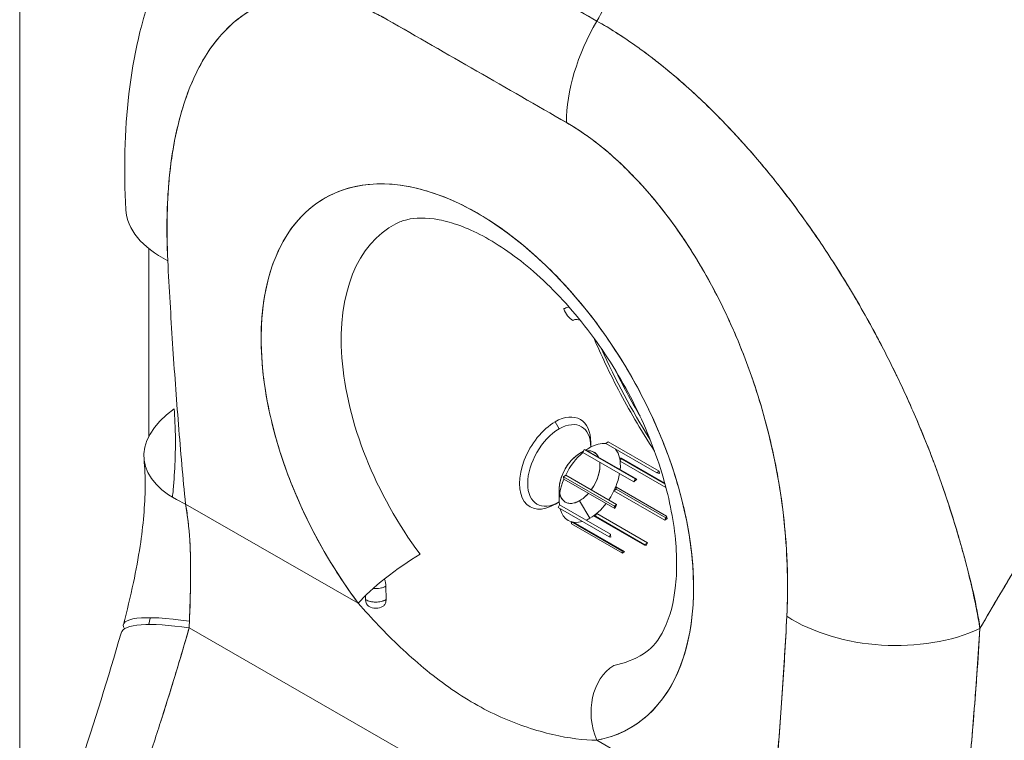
# Model space of a CAD drawing. Header units: inches. Extents: x 14 to 423, y 12 to 263.
# Tile 105 of 124: x 401.536 to 402.535, y 126.907 to 127.638. Entities that reach past the tile are written whole.
import ezdxf

# ---------------------------------------------------------------- set-up
doc = ezdxf.new("R2010")
doc.units = ezdxf.units.IN
doc.header["$LTSCALE"] = 26
doc.header["$MEASUREMENT"] = 0
doc.layers.add('Visible (ANSI)', color=7, linetype='Continuous', lineweight=5)
doc.layers.add('Visible Narrow (ANSI)', color=7, linetype='Continuous', lineweight=5)

msp = doc.modelspace()

# ---------------------------------------------------------------- linework, layer by layer
at = {"layer": 'Visible (ANSI)'}
for p, q in [((401.93982, 127.74128), (402.12168, 127.63682)), ((402.0909, 127.53375), (401.90904, 127.63821)), ((402.1422, 127.62456), (402.1422, 127.62448)), ((402.08353, 127.22278), (402.07939, 127.22994)), ((402.07939, 127.22994), (402.08353, 127.22278)), ((401.79493, 127.21698), (401.79492, 127.21698)), ((402.11562, 127.20436), (402.11562, 127.20886)), ((402.13324, 127.2095), (402.13102, 127.20777)), ((402.13102, 127.20777), (402.13324, 127.2095)), ((402.18272, 127.17808), (402.13102, 127.20777)), ((402.18494, 127.1798), (402.13324, 127.2095)), ((402.13324, 127.2095), (402.18494, 127.1798)), ((402.10409, 127.19766), (402.10812, 127.20002)), ((402.10889, 127.20173), (402.1076, 127.19885)), ((402.1076, 127.19885), (402.10889, 127.20173)), ((402.1593, 127.16915), (402.1076, 127.19885)), ((402.11074, 127.2013), (402.10889, 127.20173)), ((402.16059, 127.17203), (402.10889, 127.20173)), ((402.10889, 127.20173), (402.11074, 127.2013)), ((402.10889, 127.20173), (402.16059, 127.17203)), ((402.11044, 127.20137), (402.11435, 127.20365)), ((402.11074, 127.2013), (402.16244, 127.1716)), ((402.11455, 127.20376), (402.11415, 127.20353)), ((402.11415, 127.20353), (402.11455, 127.20376)), ((401.8039, 127.18797), (401.80391, 127.18797)), ((402.19096, 127.16681), (402.14481, 127.19332)), ((402.14481, 127.19332), (402.14666, 127.19289)), ((402.14666, 127.19289), (402.14481, 127.19332)), ((402.14537, 127.19001), (402.14643, 127.19239)), ((402.14643, 127.19239), (402.14537, 127.19001)), ((402.14537, 127.19001), (402.19191, 127.16328)), ((402.14666, 127.19289), (402.19076, 127.16756)), ((402.19076, 127.16756), (402.14666, 127.19289)), ((402.18272, 127.17808), (402.18494, 127.1798)), ((402.18494, 127.1798), (402.18272, 127.17808)), ((402.18533, 127.17747), (402.18494, 127.1798)), ((402.18494, 127.1798), (402.18533, 127.17747)), ((402.0901, 127.17585), (402.08788, 127.17412)), ((402.08788, 127.17412), (402.0901, 127.17585)), ((402.08828, 127.17178), (402.08788, 127.17412)), ((402.08788, 127.17412), (402.13958, 127.14443)), ((402.08788, 127.17412), (402.08828, 127.17178)), ((402.13958, 127.14443), (402.08788, 127.17412)), ((402.13998, 127.14209), (402.08828, 127.17178)), ((402.0901, 127.17585), (402.1418, 127.14616)), ((402.1593, 127.16915), (402.16059, 127.17203)), ((402.16059, 127.17203), (402.1593, 127.16915)), ((402.16244, 127.1716), (402.16059, 127.17203)), ((402.16059, 127.17203), (402.16244, 127.1716)), ((402.08357, 127.16194), (402.08357, 127.15006)), ((402.13908, 127.1599), (402.14129, 127.16163)), ((402.14129, 127.16163), (402.13908, 127.1599)), ((402.13908, 127.1599), (402.19078, 127.1302)), ((402.1926, 127.13427), (402.1409, 127.16397)), ((402.1409, 127.16397), (402.14129, 127.16163)), ((402.14129, 127.16163), (402.1409, 127.16397)), ((402.14129, 127.16163), (402.19188, 127.13257)), ((402.19188, 127.13257), (402.14129, 127.16163)), ((402.07948, 127.1462), (402.08359, 127.1486)), ((402.08359, 127.1486), (402.07948, 127.1462)), ((402.08359, 127.1486), (402.07971, 127.14633)), ((402.10427, 127.14989), (402.11463, 127.13199)), ((402.11463, 127.13199), (402.10427, 127.14989)), ((401.70411, 127.14647), (401.87953, 127.04571)), ((401.87953, 127.04571), (401.70411, 127.14647)), ((402.08381, 127.14574), (402.08252, 127.14286)), ((402.08252, 127.14286), (402.08381, 127.14574)), ((402.13422, 127.11316), (402.08252, 127.14286)), ((402.08252, 127.14286), (402.13422, 127.11316)), ((402.08381, 127.14574), (402.13551, 127.11604)), ((402.12157, 127.1369), (402.12029, 127.13402)), ((402.12029, 127.13402), (402.12157, 127.1369)), ((402.17327, 127.1072), (402.12157, 127.1369)), ((402.13958, 127.14443), (402.1418, 127.14616)), ((402.1418, 127.14616), (402.13958, 127.14443)), ((402.13998, 127.14209), (402.13958, 127.14443)), ((402.13958, 127.14443), (402.13998, 127.14209)), ((402.09555, 127.12859), (402.09594, 127.12625)), ((402.09555, 127.12859), (402.14725, 127.09889)), ((402.09594, 127.12625), (402.09555, 127.12859)), ((402.0975, 127.12747), (402.09816, 127.12798)), ((402.09816, 127.12798), (402.0975, 127.12747)), ((402.14986, 127.09828), (402.09816, 127.12798)), ((402.11844, 127.13445), (402.12029, 127.13402)), ((402.11844, 127.13445), (402.17014, 127.10476)), ((402.12029, 127.13402), (402.11844, 127.13445)), ((402.12029, 127.13402), (402.17062, 127.10511)), ((402.17062, 127.10511), (402.12029, 127.13402)), ((402.19078, 127.1302), (402.19299, 127.13193)), ((402.19299, 127.13193), (402.19078, 127.1302)), ((402.19299, 127.13193), (402.1926, 127.13427)), ((402.1926, 127.13427), (402.19299, 127.13193)), ((402.14764, 127.09655), (402.09594, 127.12625)), ((402.09594, 127.12625), (402.14764, 127.09655)), ((402.13551, 127.11604), (402.13422, 127.11316)), ((402.13422, 127.11316), (402.13551, 127.11604)), ((402.13607, 127.11273), (402.13422, 127.11316)), ((402.13422, 127.11316), (402.13607, 127.11273)), ((402.17199, 127.10433), (402.17327, 127.1072)), ((402.17327, 127.1072), (402.17199, 127.10433)), ((402.14725, 127.09889), (402.14764, 127.09655)), ((402.14764, 127.09655), (402.14725, 127.09889)), ((402.14986, 127.09828), (402.14764, 127.09655)), ((402.14764, 127.09655), (402.14986, 127.09828)), ((402.17014, 127.10476), (402.17199, 127.10433)), ((402.17199, 127.10433), (402.17014, 127.10476)), ((402.49618, 127.08793), (402.49611, 127.08785)), ((402.49842, 127.07881), (402.49863, 127.07868)), ((402.49863, 127.07868), (402.49842, 127.07881)), ((401.90767, 127.04941), (401.90765, 127.06306)), ((401.88698, 127.0536), (401.88699, 127.04939)), ((402.50671, 127.04209), (402.50671, 127.04393)), ((402.50671, 127.04393), (402.50671, 127.04209)), ((401.70781, 127.02065), (402.22928, 126.72113)), ((402.22928, 126.72113), (401.70781, 127.02065)), ((402.29716, 126.80583), (402.12173, 126.9066))]:
    msp.add_line(p, q, dxfattribs=at)
msp.add_arc((401.89733, 127.05535), 0.01462, 240.1274, 299.93687, dxfattribs=at)
for centre, major_axis, ratio, start_param, end_param in [((402.14708, -6.066), (-81.52977, 141.57874), 0.578093, 5.500207, 5.501782), ((402.1943, 127.59331), (-0.07283, -0.12679), 0.578826, 4.701744, 5.495472), ((402.1943, 127.59328), (0.07282, 0.12681), 0.57891, 1.559897, 2.353547), ((402.18607, 127.62526), (-0.04387, -0.00005), 0.575125, 0.026464, 0.029562), ((402.18607, 127.62526), (-0.04387, -0.00005), 0.575125, 0.026466, 0.029564), ((402.0004, 127.18798), (-0.15492, 0.26903), 0.578093, 2.94376, 8.058229), ((401.78949, 127.45308), (-0.14604, -0.0075), 0.539473, 6.283182, 7.039945), ((402.04039, 127.21101), (-0.12575, 0.21836), 0.578093, 6.259758, 8.058229), ((402.0973, 127.34487), (0.0073, -0.01267), 0.578082, 4.414722, 5.500963), ((402.3728, 127.36005), (0.21163, -0.36749), 0.578093, 4.536302, 4.782304), ((402.38314, 127.366), (-0.21892, 0.38017), 0.578093, 1.457624, 1.580914), ((401.80751, 127.20602), (-0.14555, -0.01414), 0.503547, 5.572348, 7.0162), ((402.07943, 127.18807), (-0.02549, -0.04438), 0.578826, 3.924417, 7.06601), ((402.07943, 127.18807), (0.02549, 0.04438), 0.578826, 5.493938, 7.06601), ((402.08357, 127.18569), (0.02258, 0.03931), 0.578826, 5.500821, 7.06601), ((402.08357, 127.18569), (-0.02258, -0.03931), 0.578826, 3.924417, 7.06555), ((402.11459, 127.16788), (0.02185, 0.03804), 0.578826, 0.223299, 0.782824), ((402.10425, 127.17381), (0.01457, 0.02536), 0.578826, 0.789245, 2.352348), ((402.11459, 127.16788), (-0.02185, -0.03804), 0.578826, 4.150288, 4.833008), ((402.11459, 127.16788), (-0.02185, -0.03804), 0.578826, 3.924417, 4.047608), ((402.10425, 127.17381), (0.01457, 0.02536), 0.578826, 5.894295, 6.672075), ((402.07943, 127.18807), (-0.02549, -0.04438), 0.578826, 2.244998, 2.293886), ((402.11459, 127.16788), (0.02185, 0.03804), 0.578826, 5.37717, 6.059899), ((402.10425, 127.17381), (-0.01457, -0.02536), 0.578826, 1.389311, 2.497171), ((402.11459, 127.16788), (0.02185, 0.03804), 0.578826, 5.618405, 5.721088), ((402.11459, 127.16788), (0.02185, 0.03804), 0.578826, 4.59177, 5.27449), ((402.16629, 127.13818), (0.02185, 0.03804), 0.578826, 0.120618, 0.223301), ((402.11459, 127.16788), (-0.02185, -0.03804), 0.578826, 4.935689, 5.61841), ((402.16629, 127.13818), (-0.02185, -0.03804), 0.578826, 4.047608, 4.150292), ((402.10425, 127.17381), (-0.01457, -0.02536), 0.578826, 5.718588, 7.06601), ((402.10425, 127.17381), (-0.01457, -0.02536), 0.578826, 0.782824, 1.23219), ((402.11459, 127.16788), (0.02185, 0.03804), 0.578826, 4.833007, 4.93569), ((402.07943, 127.18807), (-0.02549, -0.04438), 0.578826, 0.847707, 0.896594), ((402.07943, 127.18806), (-0.02549, -0.04438), 0.578799, 0.981984, 0.981991), ((402.08357, 127.18569), (0.02258, 0.03931), 0.578856, 4.029221, 4.02923), ((402.11459, 127.16788), (0.02185, 0.03804), 0.578826, 3.924417, 4.489089), ((402.07943, 127.18807), (-0.02549, -0.04438), 0.578826, 0.782824, 0.789247), ((402.11459, 127.16788), (-0.02185, -0.03804), 0.578826, 5.744842, 6.821529), ((402.11459, 127.16787), (0.02185, 0.03804), 0.578826, 4.047608, 4.150292), ((402.16629, 127.13818), (-0.02185, -0.03804), 0.578826, 4.833007, 4.93569), ((402.11459, 127.16787), (-0.02185, -0.03804), 0.578826, 0.120618, 0.223301), ((402.11459, 127.16788), (0.02185, 0.03804), 0.578826, 3.806368, 3.924417), ((402.16629, 127.13818), (0.02185, 0.03804), 0.578826, 4.833007, 4.93569), ((402.16629, 127.13818), (-0.02185, -0.03804), 0.578826, 5.618405, 5.721088), ((402.16629, 127.13818), (0.02185, 0.03804), 0.578826, 4.047608, 4.150292), ((402.16629, 127.13818), (-0.02185, -0.03804), 0.578826, 0.120618, 0.223301), ((401.92089, 127.06953), (-0.04686, -0.03501), 0.165504, 4.119109, 5.656853), ((401.89731, 127.069), (0.0073, -0.01267), 0.578093, 0.788605, 1.347857), ((402.33173, 127.04315), (0.02731, 0.04755), 0.578826, 1.218205, 1.222581), ((401.89731, 127.069), (0.01462, 0.00002), 0.575125, 4.529127, 5.497154), ((402.47996, 127.07961), (0.04387, 0.00005), 0.575124, 5.272246, 5.281041), ((401.89733, 127.05535), (-0.01462, -0.00002), 0.575125, 0.784765, 2.355561), ((401.89733, 127.05535), (-0.00728, -0.01268), 0.578826, 5.495213, 6.283185), ((402.33794, 127.03959), (-0.02294, -0.03994), 0.578826, 4.688627, 4.694875), ((401.78249, 126.98718), (-0.14148, 0.03699), 0.167585, 5.309311, 6.452927), ((401.77912, 126.97494), (-0.14049, 0.04058), 0.198441, 5.301082, 6.283181), ((401.58169, 127.08011), (0.04272, -0.20032), 0.594543, 1.145762, 1.181475), ((402.41805, 127.09204), (-0.14603, 0.00763), 0.608717, 0.816333, 2.289763), ((402.41805, 127.09204), (0.14603, -0.00763), 0.608717, 3.957926, 5.431355), ((402.04039, 127.21101), (0.12575, -0.21836), 0.578093, 6.085352, 6.306612), ((402.16309, 126.93041), (-0.01097, 0.05745), 0.800055, 0.303667, 1.841412)]:
    msp.add_ellipse(centre, major_axis=major_axis, ratio=ratio, start_param=start_param, end_param=end_param, dxfattribs=at)
for points, knots in [([(402.62258, 128.2756), (402.5945, 128.24914), (402.56733, 128.22237), (402.54108, 128.19542), (402.51482, 128.16847), (402.48949, 128.14133), (402.46507, 128.11413), (402.44064, 128.08692), (402.41714, 128.05964), (402.39455, 128.0324), (402.37195, 128.00515), (402.35026, 127.97794), (402.32947, 127.95085), (402.30868, 127.92376), (402.28879, 127.89679), (402.26977, 127.87003), (402.25075, 127.84327), (402.2326, 127.81672), (402.21531, 127.79044), (402.19802, 127.76416), (402.18157, 127.73815), (402.16596, 127.71249), (402.15039, 127.68691), (402.13565, 127.66167), (402.12169, 127.63681)], [0, 0, 0, 0, 0.125051, 0.125051, 0.125051, 0.250106, 0.250106, 0.250106, 0.375161, 0.375161, 0.375161, 0.500216, 0.500216, 0.500216, 0.625271, 0.625271, 0.625271, 0.750326, 0.750326, 0.750326, 0.87538, 0.87538, 0.87538, 1, 1, 1, 1]), ([(402.12169, 127.63682), (402.13189, 127.65498), (402.14251, 127.67336), (402.15357, 127.69192), (402.17564, 127.72896), (402.19942, 127.76674), (402.22502, 127.80509), (402.25062, 127.84344), (402.27803, 127.88234), (402.30731, 127.92157), (402.3366, 127.9608), (402.36777, 128.00037), (402.40086, 128.03998), (402.43394, 128.07959), (402.46896, 128.11925), (402.50591, 128.15864), (402.54287, 128.19803), (402.58176, 128.23714), (402.62258, 128.2756)], [0, 0, 0, 0, 0.09109, 0.09109, 0.09109, 0.272872, 0.272872, 0.272872, 0.454654, 0.454654, 0.454654, 0.636436, 0.636436, 0.636436, 0.818218, 0.818218, 0.818218, 1, 1, 1, 1]), ([(402.12169, 127.63681), (402.11061, 127.64318), (402.09878, 127.64998), (402.08813, 127.6561), (402.08568, 127.65751), (402.08331, 127.65887), (402.08098, 127.66021), (402.07319, 127.66469), (402.06585, 127.66892), (402.05865, 127.67307), (402.05746, 127.67376), (402.05625, 127.67445), (402.05504, 127.67515), (402.04921, 127.6785), (402.04343, 127.68183), (402.03788, 127.68503), (402.03553, 127.68638), (402.03319, 127.68772), (402.03079, 127.68911), (402.02837, 127.6905), (402.02601, 127.69185), (402.02364, 127.69321), (402.01809, 127.69639), (402.01231, 127.6997), (402.00648, 127.70304), (402.00528, 127.70373), (402.00408, 127.70442), (402.00289, 127.7051), (401.99568, 127.70923), (401.98834, 127.71343), (401.98054, 127.7179), (401.97822, 127.71924), (401.97585, 127.7206), (401.9734, 127.722), (401.96274, 127.72812), (401.95091, 127.73492), (401.93983, 127.74127)], [0, 0, 0, 0, 0.166667, 0.166667, 0.166667, 0.20499, 0.20499, 0.20499, 0.333333, 0.333333, 0.333333, 0.354537, 0.354537, 0.354537, 0.456696, 0.456696, 0.456696, 0.5, 0.5, 0.5, 0.543586, 0.543586, 0.543586, 0.645594, 0.645594, 0.645594, 0.666667, 0.666667, 0.666667, 0.795017, 0.795017, 0.795017, 0.833333, 0.833333, 0.833333, 1, 1, 1, 1]), ([(401.64345, 127.44558), (401.63937, 127.52516), (401.64649, 127.60305), (401.6759, 127.68311), (401.68016, 127.69336), (401.68488, 127.7034)], [0, 0, 0, 0, 0.923674, 0.923674, 1.061846, 1.061846, 1.061846, 1.061846]), ([(401.90902, 127.6382), (401.89575, 127.64589), (401.88254, 127.65174), (401.86932, 127.65585), (401.85609, 127.65995), (401.84284, 127.66231), (401.82983, 127.66264), (401.81683, 127.66296), (401.80408, 127.66125), (401.7918, 127.65728), (401.77951, 127.65331), (401.7677, 127.64708), (401.75665, 127.63829), (401.74559, 127.62951), (401.7353, 127.61817), (401.72614, 127.60398), (401.71698, 127.5898), (401.70896, 127.57276), (401.70245, 127.55259), (401.69594, 127.53242), (401.69094, 127.50911), (401.68814, 127.4826), (401.68534, 127.4561), (401.68473, 127.4264), (401.68609, 127.39353)], [0, 0, 0, 0, 0.125, 0.125, 0.125, 0.25, 0.25, 0.25, 0.375, 0.375, 0.375, 0.5, 0.5, 0.5, 0.625, 0.625, 0.625, 0.75, 0.75, 0.75, 0.875, 0.875, 0.875, 1, 1, 1, 1]), ([(401.90902, 127.6382), (401.90478, 127.64064), (401.90055, 127.6429), (401.89633, 127.64497), (401.89167, 127.64727), (401.88702, 127.64934), (401.8824, 127.65119), (401.87732, 127.65321), (401.87228, 127.65497), (401.86727, 127.65646), (401.86174, 127.6581), (401.85626, 127.65942), (401.85087, 127.6604), (401.84492, 127.66149), (401.83908, 127.66218), (401.83335, 127.66248), (401.82703, 127.66281), (401.82086, 127.66267), (401.81485, 127.66207), (401.81256, 127.66184), (401.8103, 127.66155), (401.80806, 127.66119), (401.80378, 127.66051), (401.79959, 127.65958), (401.7955, 127.65842), (401.78854, 127.65645), (401.78187, 127.65381), (401.77553, 127.65054), (401.76844, 127.64689), (401.76176, 127.64247), (401.7555, 127.63736), (401.74863, 127.63175), (401.74227, 127.62531), (401.73642, 127.61815), (401.73539, 127.61688), (401.73437, 127.61559), (401.73336, 127.61428), (401.72864, 127.6081), (401.72429, 127.60143), (401.72031, 127.59432), (401.71586, 127.58639), (401.71187, 127.57791), (401.70831, 127.56896), (401.70508, 127.56084), (401.70221, 127.55234), (401.69968, 127.5435), (401.6974, 127.53548), (401.6954, 127.52719), (401.69367, 127.51864), (401.69365, 127.51855), (401.69363, 127.51846), (401.69361, 127.51836), (401.69206, 127.51066), (401.69074, 127.50276), (401.68963, 127.49469), (401.6886, 127.48721), (401.68775, 127.47958), (401.68709, 127.47184), (401.68649, 127.46474), (401.68603, 127.45754), (401.68572, 127.45023), (401.68544, 127.44354), (401.68528, 127.43676), (401.68524, 127.4299), (401.68521, 127.42365), (401.68527, 127.41733), (401.68543, 127.41096), (401.68557, 127.40519), (401.68579, 127.39938), (401.68609, 127.39353)], [0, 0, 0, 0, 0.029834, 0.029834, 0.029834, 0.0628, 0.0628, 0.0628, 0.098961, 0.098961, 0.098961, 0.138922, 0.138922, 0.138922, 0.182924, 0.182924, 0.182924, 0.2315, 0.2315, 0.2315, 0.25, 0.25, 0.25, 0.285426, 0.285426, 0.285426, 0.34571, 0.34571, 0.34571, 0.413032, 0.413032, 0.413032, 0.486895, 0.486895, 0.486895, 0.5, 0.5, 0.5, 0.561624, 0.561624, 0.561624, 0.630381, 0.630381, 0.630381, 0.692757, 0.692757, 0.692757, 0.749381, 0.749381, 0.749381, 0.75, 0.75, 0.75, 0.800969, 0.800969, 0.800969, 0.848199, 0.848199, 0.848199, 0.891486, 0.891486, 0.891486, 0.931106, 0.931106, 0.931106, 0.967268, 0.967268, 0.967268, 1, 1, 1, 1]), ([(402.51073, 127.02013), (402.50918, 127.03156), (402.50694, 127.04356), (402.5041, 127.05622), (402.50115, 127.06934), (402.49756, 127.08317), (402.49346, 127.09782), (402.49337, 127.09814), (402.49327, 127.09847), (402.49318, 127.09879), (402.48899, 127.11369), (402.48425, 127.12944), (402.479, 127.14553), (402.47644, 127.15339), (402.47377, 127.16133), (402.47098, 127.16928), (402.46829, 127.17694), (402.46551, 127.18462), (402.46262, 127.19224), (402.46188, 127.19419), (402.46114, 127.19614), (402.46039, 127.19809), (402.45316, 127.21685), (402.44537, 127.23531), (402.43713, 127.25345), (402.43233, 127.26402), (402.42737, 127.2745), (402.42225, 127.28488), (402.4181, 127.29328), (402.41387, 127.30162), (402.40954, 127.30988), (402.39954, 127.32896), (402.38906, 127.34761), (402.3782, 127.3657), (402.37695, 127.36777), (402.3757, 127.36984), (402.37444, 127.3719), (402.36894, 127.38092), (402.36335, 127.38979), (402.35767, 127.3985), (402.35315, 127.40544), (402.34857, 127.41228), (402.34395, 127.419), (402.3365, 127.42985), (402.32892, 127.44042), (402.32125, 127.45067), (402.31681, 127.45661), (402.31233, 127.46245), (402.30784, 127.46817), (402.29563, 127.48372), (402.2833, 127.49841), (402.27116, 127.51197), (402.26928, 127.51406), (402.26741, 127.51614), (402.26554, 127.51818), (402.25523, 127.52947), (402.24508, 127.53992), (402.23518, 127.54957), (402.22745, 127.5571), (402.21987, 127.56415), (402.21248, 127.57074), (402.20866, 127.57414), (402.2049, 127.57742), (402.20119, 127.58058), (402.1906, 127.58958), (402.18034, 127.5977), (402.1703, 127.60512), (402.16828, 127.60662), (402.16627, 127.60808), (402.16427, 127.60952), (402.15719, 127.61461), (402.15022, 127.61938), (402.14356, 127.62368), (402.13572, 127.62876), (402.12832, 127.63319), (402.12169, 127.63682)], [0, 0, 0, 0, 0.053972, 0.053972, 0.053972, 0.109887, 0.109887, 0.109887, 0.111111, 0.111111, 0.111111, 0.16784, 0.16784, 0.16784, 0.195541, 0.195541, 0.195541, 0.222222, 0.222222, 0.222222, 0.229068, 0.229068, 0.229068, 0.294927, 0.294927, 0.294927, 0.333333, 0.333333, 0.333333, 0.364421, 0.364421, 0.364421, 0.436204, 0.436204, 0.436204, 0.444444, 0.444444, 0.444444, 0.480497, 0.480497, 0.480497, 0.509227, 0.509227, 0.509227, 0.555556, 0.555556, 0.555556, 0.582389, 0.582389, 0.582389, 0.655375, 0.655375, 0.655375, 0.666667, 0.666667, 0.666667, 0.729054, 0.729054, 0.729054, 0.777778, 0.777778, 0.777778, 0.802917, 0.802917, 0.802917, 0.874492, 0.874492, 0.874492, 0.888889, 0.888889, 0.888889, 0.939873, 0.939873, 0.939873, 1, 1, 1, 1]), ([(402.12169, 127.63681), (402.12792, 127.6333), (402.13424, 127.62952), (402.14061, 127.6255), (402.14759, 127.62108), (402.15462, 127.61636), (402.16168, 127.61137), (402.16625, 127.60813), (402.17083, 127.60477), (402.17541, 127.6013), (402.17855, 127.59893), (402.18168, 127.5965), (402.18481, 127.59402), (402.19327, 127.58734), (402.20171, 127.58028), (402.21014, 127.57283), (402.21663, 127.5671), (402.22312, 127.56114), (402.22959, 127.55497), (402.23224, 127.55243), (402.2349, 127.54986), (402.23755, 127.54724), (402.24742, 127.53753), (402.25725, 127.5273), (402.26701, 127.51656), (402.27239, 127.51065), (402.27775, 127.50458), (402.28309, 127.49836), (402.2882, 127.4924), (402.29328, 127.48631), (402.29833, 127.48009), (402.3094, 127.46647), (402.32032, 127.4522), (402.33102, 127.43736), (402.33228, 127.43562), (402.33353, 127.43387), (402.33478, 127.43211), (402.34496, 127.4178), (402.35492, 127.40297), (402.36463, 127.38768), (402.37091, 127.37778), (402.37708, 127.36769), (402.38312, 127.35742), (402.38806, 127.34903), (402.39291, 127.34053), (402.39767, 127.33192), (402.40745, 127.31425), (402.41684, 127.29612), (402.42575, 127.27767), (402.42604, 127.27709), (402.42632, 127.27651), (402.4266, 127.27592), (402.434, 127.26052), (402.44108, 127.24491), (402.44778, 127.22913), (402.45328, 127.21617), (402.45853, 127.20309), (402.46349, 127.18996), (402.46397, 127.1887), (402.46444, 127.18745), (402.4649, 127.1862), (402.46958, 127.17368), (402.47399, 127.16111), (402.47812, 127.1486), (402.48175, 127.1376), (402.48517, 127.12665), (402.48835, 127.1158), (402.48962, 127.11149), (402.49085, 127.1072), (402.49204, 127.10292), (402.49352, 127.09762), (402.49494, 127.09234), (402.49631, 127.08709), (402.49851, 127.07861), (402.50056, 127.07022), (402.50246, 127.06192), (402.50416, 127.05446), (402.50573, 127.04706), (402.50717, 127.03974), (402.50847, 127.03314), (402.50966, 127.02661), (402.51073, 127.02013)], [0, 0, 0, 0, 0.039552, 0.039552, 0.039552, 0.082978, 0.082978, 0.082978, 0.111111, 0.111111, 0.111111, 0.130351, 0.130351, 0.130351, 0.182269, 0.182269, 0.182269, 0.222222, 0.222222, 0.222222, 0.238631, 0.238631, 0.238631, 0.299677, 0.299677, 0.299677, 0.333333, 0.333333, 0.333333, 0.365563, 0.365563, 0.365563, 0.436149, 0.436149, 0.436149, 0.444444, 0.444444, 0.444444, 0.511902, 0.511902, 0.511902, 0.555556, 0.555556, 0.555556, 0.591194, 0.591194, 0.591194, 0.664363, 0.664363, 0.664363, 0.666667, 0.666667, 0.666667, 0.727664, 0.727664, 0.727664, 0.777778, 0.777778, 0.777778, 0.782558, 0.782558, 0.782558, 0.830295, 0.830295, 0.830295, 0.872238, 0.872238, 0.872238, 0.888889, 0.888889, 0.888889, 0.909568, 0.909568, 0.909568, 0.942962, 0.942962, 0.942962, 0.972975, 0.972975, 0.972975, 1, 1, 1, 1]), ([(402.99507, 127.63139), (402.9702, 127.60822), (402.94613, 127.58483), (402.92288, 127.56134), (402.89605, 127.53424), (402.8703, 127.507), (402.84563, 127.47979), (402.82096, 127.45259), (402.79736, 127.42541), (402.77481, 127.39841), (402.75226, 127.37141), (402.73076, 127.34458), (402.71029, 127.31805), (402.68981, 127.29152), (402.67036, 127.26529), (402.65188, 127.23947), (402.63341, 127.21364), (402.61591, 127.18822), (402.59935, 127.16329), (402.58278, 127.13835), (402.56715, 127.11391), (402.5524, 127.09003), (402.53765, 127.06615), (402.52378, 127.04283), (402.51073, 127.02013)], [0, 0, 0, 0, 0.110185, 0.110185, 0.110185, 0.237301, 0.237301, 0.237301, 0.364418, 0.364418, 0.364418, 0.491534, 0.491534, 0.491534, 0.618651, 0.618651, 0.618651, 0.745767, 0.745767, 0.745767, 0.872884, 0.872884, 0.872884, 1, 1, 1, 1]), ([(402.51073, 127.02013), (402.51244, 127.0231), (402.51416, 127.02608), (402.5159, 127.02907), (402.52872, 127.05118), (402.54233, 127.07386), (402.55676, 127.09706), (402.57119, 127.12025), (402.58645, 127.14397), (402.60258, 127.16814), (402.61871, 127.19231), (402.63572, 127.21694), (402.65365, 127.24194), (402.67157, 127.26693), (402.69042, 127.29231), (402.71022, 127.31796), (402.73001, 127.34361), (402.75076, 127.36954), (402.7725, 127.39564), (402.79423, 127.42174), (402.81695, 127.44801), (402.84067, 127.47431), (402.86439, 127.50061), (402.88911, 127.52696), (402.91484, 127.55319), (402.94058, 127.57942), (402.96732, 127.60554), (402.99507, 127.63139)], [0, 0, 0, 0, 0.016632, 0.016632, 0.016632, 0.139553, 0.139553, 0.139553, 0.262474, 0.262474, 0.262474, 0.385395, 0.385395, 0.385395, 0.508316, 0.508316, 0.508316, 0.631237, 0.631237, 0.631237, 0.754158, 0.754158, 0.754158, 0.877079, 0.877079, 0.877079, 1, 1, 1, 1]), ([(402.31465, 127.0325), (402.31594, 127.06384), (402.31527, 127.09427), (402.3124, 127.12403), (402.30954, 127.1538), (402.30448, 127.1829), (402.29792, 127.21058), (402.29135, 127.23827), (402.28328, 127.26455), (402.27408, 127.28927), (402.26487, 127.314), (402.25454, 127.33718), (402.24346, 127.35869), (402.23237, 127.38019), (402.22053, 127.40001), (402.20822, 127.4181), (402.19592, 127.43619), (402.18315, 127.45256), (402.17013, 127.46718), (402.15712, 127.48179), (402.14385, 127.49467), (402.13061, 127.50576), (402.11737, 127.51686), (402.10417, 127.52618), (402.0909, 127.53374)], [0, 0, 0, 0, 0.125, 0.125, 0.125, 0.25, 0.25, 0.25, 0.375, 0.375, 0.375, 0.5, 0.5, 0.5, 0.625, 0.625, 0.625, 0.75, 0.75, 0.75, 0.875, 0.875, 0.875, 1, 1, 1, 1]), ([(402.31465, 127.0325), (402.31495, 127.03831), (402.31517, 127.0442), (402.3153, 127.05013), (402.31544, 127.05666), (402.31547, 127.06325), (402.3154, 127.06989), (402.31532, 127.0772), (402.3151, 127.08457), (402.31475, 127.09201), (402.31436, 127.10022), (402.3138, 127.1085), (402.31307, 127.11686), (402.31226, 127.12613), (402.31124, 127.1355), (402.30999, 127.14495), (402.30907, 127.15197), (402.30802, 127.15903), (402.30685, 127.16613), (402.30626, 127.16965), (402.30565, 127.17317), (402.30501, 127.17671), (402.30285, 127.18856), (402.30035, 127.20048), (402.29747, 127.21246), (402.29429, 127.22575), (402.29066, 127.23911), (402.28657, 127.25247), (402.28205, 127.2672), (402.27698, 127.28193), (402.27131, 127.29658), (402.26986, 127.30034), (402.26837, 127.3041), (402.26684, 127.30785), (402.26223, 127.31912), (402.25729, 127.33033), (402.25202, 127.3414), (402.24563, 127.35481), (402.23875, 127.36802), (402.2314, 127.38091), (402.22485, 127.39241), (402.21791, 127.40366), (402.21063, 127.41455), (402.20463, 127.42353), (402.19839, 127.43227), (402.19194, 127.4407), (402.19135, 127.44146), (402.19076, 127.44223), (402.19017, 127.44299), (402.18383, 127.45119), (402.17727, 127.45911), (402.17055, 127.46668), (402.16452, 127.47348), (402.15835, 127.48), (402.15206, 127.48621), (402.14637, 127.49182), (402.14059, 127.49718), (402.13474, 127.50223), (402.12947, 127.5068), (402.12415, 127.51112), (402.1188, 127.51517), (402.11394, 127.51885), (402.10906, 127.52231), (402.10417, 127.52554), (402.09976, 127.52846), (402.09534, 127.53119), (402.0909, 127.53374)], [0, 0, 0, 0, 0.034588, 0.034588, 0.034588, 0.072613, 0.072613, 0.072613, 0.11445, 0.11445, 0.11445, 0.16066, 0.16066, 0.16066, 0.2119, 0.2119, 0.2119, 0.25, 0.25, 0.25, 0.268909, 0.268909, 0.268909, 0.332309, 0.332309, 0.332309, 0.40259, 0.40259, 0.40259, 0.480099, 0.480099, 0.480099, 0.5, 0.5, 0.5, 0.559815, 0.559815, 0.559815, 0.632197, 0.632197, 0.632197, 0.696757, 0.696757, 0.696757, 0.75, 0.75, 0.75, 0.754844, 0.754844, 0.754844, 0.806927, 0.806927, 0.806927, 0.853712, 0.853712, 0.853712, 0.896031, 0.896031, 0.896031, 0.93419, 0.93419, 0.93419, 0.968796, 0.968796, 0.968796, 1, 1, 1, 1]), ([(401.87953, 127.04571), (401.86596, 127.06387), (401.85367, 127.08275), (401.84247, 127.10264), (401.83128, 127.12253), (401.82118, 127.14343), (401.8127, 127.16445), (401.80422, 127.18547), (401.79735, 127.20661), (401.7922, 127.22743), (401.78705, 127.24825), (401.7836, 127.26875), (401.78198, 127.28843), (401.78035, 127.3081), (401.78054, 127.32694), (401.78253, 127.34448), (401.78452, 127.36203), (401.78832, 127.37827), (401.79383, 127.39281), (401.79934, 127.40736), (401.80657, 127.42021), (401.81532, 127.43104), (401.82408, 127.44187), (401.83438, 127.45069), (401.84595, 127.45727), (401.85752, 127.46386), (401.87038, 127.46821), (401.88419, 127.47022), (401.89801, 127.47223), (401.91279, 127.4719), (401.92817, 127.46924), (401.94355, 127.46658), (401.95953, 127.46159), (401.97571, 127.45438), (401.9919, 127.44718), (402.00828, 127.43777), (402.02447, 127.42639), (402.04066, 127.415), (402.05665, 127.40163), (402.07204, 127.38662), (402.08744, 127.37161), (402.10224, 127.35495), (402.11608, 127.33706), (402.12992, 127.31917), (402.1428, 127.30004), (402.15441, 127.28014), (402.16601, 127.26025), (402.17634, 127.23959), (402.18514, 127.21868), (402.19394, 127.19776), (402.2012, 127.1766), (402.20676, 127.1557), (402.21231, 127.1348), (402.21615, 127.11417), (402.21819, 127.09431), (402.22023, 127.07445), (402.22046, 127.05537), (402.21888, 127.03754), (402.2173, 127.01971), (402.2139, 127.00313), (402.20879, 126.9882), (402.20368, 126.97328), (402.19686, 126.96001), (402.18842, 126.94871), (402.17997, 126.9374), (402.16991, 126.92806), (402.15874, 126.92101), (402.14757, 126.91396), (402.13529, 126.90919), (402.12173, 126.9066)], [0, 0, 0, 0, 0.043478, 0.043478, 0.043478, 0.086957, 0.086957, 0.086957, 0.130435, 0.130435, 0.130435, 0.173913, 0.173913, 0.173913, 0.217391, 0.217391, 0.217391, 0.26087, 0.26087, 0.26087, 0.304348, 0.304348, 0.304348, 0.347826, 0.347826, 0.347826, 0.391304, 0.391304, 0.391304, 0.434783, 0.434783, 0.434783, 0.478261, 0.478261, 0.478261, 0.521739, 0.521739, 0.521739, 0.565217, 0.565217, 0.565217, 0.608696, 0.608696, 0.608696, 0.652174, 0.652174, 0.652174, 0.695652, 0.695652, 0.695652, 0.73913, 0.73913, 0.73913, 0.782609, 0.782609, 0.782609, 0.826087, 0.826087, 0.826087, 0.869565, 0.869565, 0.869565, 0.913043, 0.913043, 0.913043, 0.956522, 0.956522, 0.956522, 1, 1, 1, 1]), ([(402.16906, 126.99441), (402.17591, 126.99873), (402.18218, 127.00504), (402.19399, 127.02618), (402.1991, 127.04156), (402.20339, 127.07766), (402.20329, 127.09724), (402.19796, 127.14007), (402.19267, 127.16337), (402.17688, 127.2113), (402.16627, 127.23596), (402.14066, 127.28366), (402.12563, 127.30668), (402.09299, 127.34829), (402.07539, 127.36688), (402.04011, 127.39759), (402.02244, 127.40981), (401.98964, 127.42724), (401.9745, 127.43257), (401.94816, 127.43764), (401.93733, 127.4372), (401.92468, 127.43417), (401.92102, 127.43278), (401.91764, 127.43101)], [5.51928, 5.51928, 5.51928, 5.51928, 5.828754, 5.828754, 6.155302, 6.155302, 6.436816, 6.436816, 6.72261, 6.72261, 7.015013, 7.015013, 7.310439, 7.310439, 7.604375, 7.604375, 7.892545, 7.892545, 8.174189, 8.174189, 8.468178, 8.468178, 8.614019, 8.614019, 8.614019, 8.614019]), ([(401.68609, 127.39353), (401.68754, 127.36519), (401.68917, 127.33715), (401.69098, 127.30941), (401.69279, 127.28166), (401.69477, 127.25422), (401.69696, 127.22707), (401.69915, 127.19991), (401.70153, 127.17305), (401.70411, 127.14647)], [0, 0, 0, 0, 0.333333, 0.333333, 0.333333, 0.666667, 0.666667, 0.666667, 1, 1, 1, 1]), ([(402.09351, 127.3465), (402.09201, 127.34624), (402.09056, 127.34577), (402.08921, 127.34511), (402.08885, 127.34494), (402.0885, 127.34475), (402.08816, 127.34455)], [0.8309761, 0.8309761, 0.8309761, 0.8309761, 0.9645856, 0.9645856, 0.9645856, 1, 1, 1, 1]), ([(402.09731, 127.33291), (402.09749, 127.33301), (402.09767, 127.3331), (402.09785, 127.33318), (402.0988, 127.33362), (402.09989, 127.33386), (402.10108, 127.33385), (402.10133, 127.33385), (402.10157, 127.33384), (402.10182, 127.33382), (402.10276, 127.33375), (402.10375, 127.33353), (402.10476, 127.33318)], [0, 0, 0, 0, 0.0322954, 0.0322954, 0.0322954, 0.2, 0.2, 0.2, 0.2338928, 0.2338928, 0.2338928, 0.3619906, 0.3619906, 0.3619906, 0.3619906]), ([(402.18038, 127.19998), (402.17425, 127.20933), (402.16833, 127.21885), (402.15676, 127.23837), (402.15114, 127.24839), (402.14037, 127.26865), (402.13523, 127.27888), (402.12628, 127.29778), (402.1224, 127.30641), (402.1187, 127.31508)], [2.2592833, 2.2592833, 2.2592833, 2.2592833, 2.3370529, 2.3370529, 2.4166952, 2.4166952, 2.4963375, 2.4963375, 2.5625604, 2.5625604, 2.5625604, 2.5625604]), ([(401.69085, 127.1533), (401.69111, 127.1558), (401.69135, 127.15829), (401.69157, 127.16077), (401.69248, 127.17075), (401.69312, 127.18054), (401.69348, 127.19011), (401.69353, 127.19132), (401.69357, 127.19252), (401.69361, 127.19372), (401.694, 127.20601), (401.69393, 127.21792), (401.69341, 127.22941), (401.6932, 127.23405), (401.69292, 127.23863), (401.69257, 127.24312)], [0.5889545, 0.5889545, 0.5889545, 0.5889545, 0.6209823, 0.6209823, 0.6209823, 0.75, 0.75, 0.75, 0.7662624, 0.7662624, 0.7662624, 0.9326723, 0.9326723, 0.9326723, 1, 1, 1, 1]), ([(402.08357, 127.16194), (402.08357, 127.16372), (402.08374, 127.1656), (402.08408, 127.16753), (402.08443, 127.16948), (402.08494, 127.17148), (402.08561, 127.17348), (402.08628, 127.17549), (402.08711, 127.17749), (402.08808, 127.17945), (402.08904, 127.18141), (402.09015, 127.18332), (402.09136, 127.18513), (402.09257, 127.18695), (402.09389, 127.18866), (402.09529, 127.19025), (402.09669, 127.19183), (402.09818, 127.19328), (402.09968, 127.19454), (402.10113, 127.19576), (402.10259, 127.19679), (402.10409, 127.19766)], [0.5004617, 0.5004617, 0.5004617, 0.5004617, 0.5714286, 0.5714286, 0.5714286, 0.6428571, 0.6428571, 0.6428571, 0.7142857, 0.7142857, 0.7142857, 0.7857143, 0.7857143, 0.7857143, 0.8571429, 0.8571429, 0.8571429, 0.9285714, 0.9285714, 0.9285714, 0.9979495, 0.9979495, 0.9979495, 0.9979495]), ([(402.11216, 127.20048), (402.1125, 127.20051), (402.11283, 127.20053), (402.11315, 127.20054), (402.11455, 127.20057), (402.11588, 127.20037), (402.11709, 127.19996), (402.1183, 127.19954), (402.11941, 127.1989), (402.12038, 127.19806), (402.12135, 127.19722), (402.12218, 127.19617), (402.12286, 127.19494), (402.12301, 127.19467), (402.12316, 127.19438), (402.12329, 127.19408)], [0.1263349, 0.1263349, 0.1263349, 0.1263349, 0.1428571, 0.1428571, 0.1428571, 0.2142857, 0.2142857, 0.2142857, 0.2857143, 0.2857143, 0.2857143, 0.3571429, 0.3571429, 0.3571429, 0.3732703, 0.3732703, 0.3732703, 0.3732703]), ([(401.64101, 127.02417), (401.64466, 127.0381), (401.64815, 127.05238), (401.65382, 127.07906), (401.65614, 127.09155), (401.66113, 127.12464), (401.66296, 127.14546), (401.66319, 127.17393), (401.66278, 127.18348), (401.66196, 127.19188)], [0, 0, 0, 0, 0.1503036, 0.1503036, 0.2798334, 0.2798334, 0.4990044, 0.4990044, 0.6200223, 0.6200223, 0.6200223, 0.6200223]), ([(402.12471, 127.18902), (402.12485, 127.18797), (402.12493, 127.18687), (402.12493, 127.18573), (402.12493, 127.18393), (402.12476, 127.18204), (402.12441, 127.18009), (402.12407, 127.17815), (402.12356, 127.17615), (402.12289, 127.17414), (402.12221, 127.17214), (402.12138, 127.17013), (402.12042, 127.16818), (402.11945, 127.16622), (402.11835, 127.16431), (402.11714, 127.1625), (402.11679, 127.16197), (402.11643, 127.16145), (402.11606, 127.16094)], [0.4544508, 0.4544508, 0.4544508, 0.4544508, 0.5, 0.5, 0.5, 0.5714286, 0.5714286, 0.5714286, 0.6428571, 0.6428571, 0.6428571, 0.7142857, 0.7142857, 0.7142857, 0.7857143, 0.7857143, 0.7857143, 0.8064219, 0.8064219, 0.8064219, 0.8064219]), ([(402.10427, 127.14989), (402.10273, 127.149), (402.10123, 127.14833), (402.09973, 127.14786), (402.09824, 127.14739), (402.09675, 127.14713), (402.09535, 127.14709), (402.09394, 127.14706), (402.09262, 127.14726), (402.09141, 127.14767), (402.09019, 127.14809), (402.08909, 127.14873), (402.08812, 127.14957), (402.08715, 127.15041), (402.08631, 127.15146), (402.08564, 127.15269), (402.08496, 127.15391), (402.08444, 127.15532), (402.0841, 127.15687), (402.08409, 127.15688), (402.08409, 127.15689), (402.08409, 127.1569)], [0, 0, 0, 0, 0.0714286, 0.0714286, 0.0714286, 0.1428571, 0.1428571, 0.1428571, 0.2142857, 0.2142857, 0.2142857, 0.2857143, 0.2857143, 0.2857143, 0.3571429, 0.3571429, 0.3571429, 0.4285714, 0.4285714, 0.4285714, 0.4290969, 0.4290969, 0.4290969, 0.4290969]), ([(402.11326, 127.15744), (402.11324, 127.15742), (402.11322, 127.1574), (402.1132, 127.15738), (402.1118, 127.1558), (402.11032, 127.15435), (402.10882, 127.15309), (402.10732, 127.15184), (402.10582, 127.15078), (402.10427, 127.14989)], [0.856289, 0.856289, 0.856289, 0.856289, 0.8571429, 0.8571429, 0.8571429, 0.9285714, 0.9285714, 0.9285714, 1, 1, 1, 1]), ([(401.70411, 127.14647), (401.70452, 127.1442), (401.70491, 127.1419), (401.70527, 127.13956), (401.70618, 127.13372), (401.70691, 127.1277), (401.70749, 127.12155), (401.70801, 127.1161), (401.7084, 127.11054), (401.70868, 127.10492), (401.70893, 127.09995), (401.7091, 127.09492), (401.7092, 127.08987), (401.70928, 127.0854), (401.70931, 127.0809), (401.7093, 127.0764), (401.70929, 127.0724), (401.70924, 127.0684), (401.70917, 127.0644), (401.7091, 127.06081), (401.70901, 127.05722), (401.70892, 127.05365), (401.70883, 127.05039), (401.70872, 127.04715), (401.70862, 127.04392), (401.70852, 127.04091), (401.70842, 127.03791), (401.70832, 127.03494), (401.70824, 127.03247), (401.70817, 127.03002), (401.70809, 127.02758)], [0, 0, 0, 0, 0.063513, 0.063513, 0.063513, 0.222312, 0.222312, 0.222312, 0.363, 0.363, 0.363, 0.4873, 0.4873, 0.4873, 0.597282, 0.597282, 0.597282, 0.695064, 0.695064, 0.695064, 0.782876, 0.782876, 0.782876, 0.863021, 0.863021, 0.863021, 0.937815, 0.937815, 0.937815, 1, 1, 1, 1]), ([(401.70411, 127.14647), (401.70615, 127.13507), (401.7076, 127.1227), (401.70841, 127.10968), (401.70923, 127.09666), (401.70938, 127.08299), (401.70924, 127.06917), (401.7091, 127.05535), (401.70867, 127.04139), (401.70809, 127.02758)], [0, 0, 0, 0, 0.333333, 0.333333, 0.333333, 0.666667, 0.666667, 0.666667, 1, 1, 1, 1]), ([(402.99328, 127.08317), (402.98484, 127.0761), (402.9765, 127.06897), (402.96826, 127.06179), (402.95357, 127.04899), (402.93921, 127.03601), (402.92518, 127.02291), (402.91115, 127.0098), (402.89746, 126.99657), (402.8841, 126.98325), (402.87075, 126.96994), (402.85774, 126.95654), (402.84508, 126.94311), (402.83241, 126.92967), (402.8201, 126.9162), (402.80813, 126.90273), (402.79617, 126.88926), (402.78455, 126.8758), (402.77329, 126.86237), (402.76203, 126.84895), (402.75111, 126.83557), (402.74055, 126.82226), (402.72999, 126.80896), (402.71977, 126.79573), (402.70991, 126.78261), (402.70004, 126.76949), (402.69052, 126.75648), (402.68134, 126.74361), (402.67216, 126.73074), (402.66331, 126.71801), (402.65481, 126.70544), (402.6463, 126.69287), (402.63812, 126.68048), (402.63027, 126.66827), (402.62242, 126.65606), (402.61489, 126.64404), (402.60768, 126.63223), (402.60046, 126.62042), (402.59357, 126.60883), (402.58697, 126.59746), (402.58037, 126.5861), (402.57408, 126.57496), (402.56808, 126.56408), (402.56208, 126.55319), (402.55637, 126.54255), (402.55094, 126.53217), (402.5455, 126.52179), (402.54035, 126.51168), (402.53546, 126.50183)], [0, 0, 0, 0, 0.036069, 0.036069, 0.036069, 0.100331, 0.100331, 0.100331, 0.164593, 0.164593, 0.164593, 0.228855, 0.228855, 0.228855, 0.293118, 0.293118, 0.293118, 0.35738, 0.35738, 0.35738, 0.421642, 0.421642, 0.421642, 0.485904, 0.485904, 0.485904, 0.550166, 0.550166, 0.550166, 0.614429, 0.614429, 0.614429, 0.678691, 0.678691, 0.678691, 0.742953, 0.742953, 0.742953, 0.807215, 0.807215, 0.807215, 0.871477, 0.871477, 0.871477, 0.93574, 0.93574, 0.93574, 1, 1, 1, 1]), ([(401.90765, 127.06306), (401.90755, 127.063), (401.90744, 127.06294), (401.90734, 127.06288), (401.90701, 127.06271), (401.90668, 127.06255), (401.90633, 127.06239), (401.90529, 127.06192), (401.90415, 127.06153), (401.90293, 127.06123), (401.90117, 127.06081), (401.89924, 127.06058), (401.89733, 127.06058), (401.89643, 127.06059), (401.89554, 127.06063), (401.89466, 127.06073)], [0, 0, 0, 0, 0.0188615, 0.0188615, 0.0188615, 0.0766461, 0.0766461, 0.0766461, 0.25, 0.25, 0.25, 0.5, 0.5, 0.5, 0.6166285, 0.6166285, 0.6166285, 0.6166285]), ([(401.88699, 127.04939), (401.88836, 127.04855), (401.88989, 127.048), (401.89162, 127.0476), (401.89335, 127.04719), (401.89531, 127.04695), (401.89724, 127.04693), (401.89918, 127.04692), (401.9011, 127.04713), (401.90288, 127.04757), (401.90343, 127.04771), (401.90396, 127.04786), (401.90448, 127.04804), (401.90518, 127.04827), (401.90584, 127.04854), (401.90646, 127.04882), (401.90667, 127.04891), (401.90687, 127.049), (401.90706, 127.0491), (401.90719, 127.04916), (401.90732, 127.04923), (401.90745, 127.0493), (401.90752, 127.04933), (401.9076, 127.04937), (401.90767, 127.04941)], [0, 0, 0, 0, 0.25, 0.25, 0.25, 0.5, 0.5, 0.5, 0.75, 0.75, 0.75, 0.82636, 0.82636, 0.82636, 0.929699, 0.929699, 0.929699, 0.963533, 0.963533, 0.963533, 0.986886, 0.986886, 0.986886, 1, 1, 1, 1]), ([(401.90767, 127.04941), (401.90767, 127.04934), (401.90779, 127.04949), (401.90784, 127.04947), (401.90805, 127.04936), (401.90767, 127.04867), (401.90765, 127.0484), (401.90758, 127.04725), (401.9073, 127.04617), (401.90688, 127.04527), (401.90634, 127.04411), (401.90559, 127.04323), (401.90463, 127.04268), (401.90463, 127.04268), (401.90463, 127.04267), (401.90462, 127.04267)], [0, 0, 0, 0, 0.0113325, 0.0113325, 0.0113325, 0.0557016, 0.0557016, 0.0557016, 0.25, 0.25, 0.25, 0.5, 0.5, 0.5, 0.5006234, 0.5006234, 0.5006234, 0.5006234]), ([(402.12173, 126.9066), (402.10841, 126.90675), (402.09344, 126.90859), (402.0769, 126.91246), (402.06035, 126.91632), (402.04219, 126.9222), (402.02424, 126.93022), (402.00629, 126.93823), (401.98857, 126.94839), (401.97138, 126.96052), (401.95419, 126.97266), (401.93751, 126.98677), (401.92221, 127.0012), (401.9069, 127.01564), (401.893, 127.03042), (401.87953, 127.04571)], [0, 0, 0, 0, 0.2, 0.2, 0.2, 0.4, 0.4, 0.4, 0.6, 0.6, 0.6, 0.8, 0.8, 0.8, 1, 1, 1, 1]), ([(402.29716, 126.80583), (402.29968, 126.82948), (402.302, 126.85364), (402.30413, 126.87831), (402.30626, 126.90299), (402.3082, 126.92818), (402.30995, 126.95388), (402.3117, 126.97958), (402.31327, 127.00578), (402.31465, 127.0325)], [0, 0, 0, 0, 0.333333, 0.333333, 0.333333, 0.666667, 0.666667, 0.666667, 1, 1, 1, 1]), ([(402.29716, 126.80583), (402.29944, 126.82717), (402.30152, 126.84867), (402.30343, 126.87029), (402.30575, 126.89652), (402.30781, 126.92295), (402.30965, 126.94955), (402.31154, 126.97703), (402.3132, 127.00468), (402.31465, 127.0325)], [0, 0, 0, 0, 0.288491, 0.288491, 0.288491, 0.638459, 0.638459, 0.638459, 1, 1, 1, 1]), ([(401.70781, 127.02065), (401.70404, 127.00754), (401.70021, 126.99453), (401.69633, 126.98164), (401.69539, 126.97854), (401.69446, 126.97544), (401.69352, 126.97235), (401.6893, 126.95848), (401.68504, 126.94475), (401.6807, 126.93117), (401.68007, 126.92916), (401.67942, 126.92716), (401.67878, 126.92516), (401.67379, 126.90962), (401.66871, 126.89427), (401.66358, 126.87911)], [0, 0, 0, 0, 0.268639, 0.268639, 0.268639, 0.333333, 0.333333, 0.333333, 0.623788, 0.623788, 0.623788, 0.666667, 0.666667, 0.666667, 1, 1, 1, 1]), ([(401.70781, 127.02065), (401.70312, 127.00435), (401.69835, 126.98825), (401.69351, 126.97233), (401.68867, 126.95641), (401.68376, 126.94068), (401.67877, 126.92514), (401.67379, 126.9096), (401.66872, 126.89426), (401.66358, 126.87911)], [0, 0, 0, 0, 0.333333, 0.333333, 0.333333, 0.666667, 0.666667, 0.666667, 1, 1, 1, 1]), ([(402.48935, 126.78546), (402.48963, 126.78785), (402.48991, 126.79023), (402.49019, 126.79262), (402.49069, 126.79682), (402.49119, 126.80103), (402.49168, 126.80523), (402.49325, 126.81851), (402.49481, 126.83174), (402.49627, 126.84489), (402.4969, 126.8506), (402.49752, 126.85629), (402.49812, 126.86196), (402.49828, 126.86353), (402.49844, 126.8651), (402.4986, 126.86667), (402.49925, 126.87302), (402.49988, 126.87933), (402.50047, 126.88562), (402.50181, 126.89981), (402.50301, 126.91385), (402.50413, 126.92773), (402.5045, 126.93236), (402.50487, 126.93698), (402.50523, 126.94157), (402.50532, 126.94281), (402.50542, 126.94405), (402.50552, 126.94529), (402.50622, 126.9544), (402.50691, 126.96344), (402.50757, 126.97239), (402.50875, 126.98866), (402.50983, 127.00462), (402.51073, 127.02013)], [0, 0, 0, 0, 0.029161, 0.029161, 0.029161, 0.080621, 0.080621, 0.080621, 0.243196, 0.243196, 0.243196, 0.313778, 0.313778, 0.313778, 0.333333, 0.333333, 0.333333, 0.41251, 0.41251, 0.41251, 0.591045, 0.591045, 0.591045, 0.650584, 0.650584, 0.650584, 0.666667, 0.666667, 0.666667, 0.784923, 0.784923, 0.784923, 1, 1, 1, 1]), ([(402.51073, 127.02013), (402.50903, 126.99248), (402.50713, 126.96533), (402.50501, 126.93873), (402.5049, 126.93738), (402.5048, 126.93604), (402.50469, 126.93469), (402.50266, 126.90949), (402.50044, 126.88477), (402.49797, 126.86052), (402.49771, 126.85788), (402.49743, 126.85524), (402.49716, 126.85261), (402.49478, 126.82981), (402.49217, 126.80742), (402.48935, 126.78546)], [0, 0, 0, 0, 0.333333, 0.333333, 0.333333, 0.350215, 0.350215, 0.350215, 0.666667, 0.666667, 0.666667, 0.701162, 0.701162, 0.701162, 1, 1, 1, 1])]:
    msp.add_open_spline(points, degree=3, knots=knots, dxfattribs=at)
for points in [[(402.15685, 127.61476), (402.15685, 127.61476), (402.15684, 127.61475), (402.15684, 127.61475)], [(402.10336, 127.59803), (402.10336, 127.59803), (402.10336, 127.59803), (402.10336, 127.59803)], [(401.71039, 127.57396), (401.71039, 127.57399), (401.7104, 127.57402), (401.7104, 127.57405)], [(402.29856, 127.20786), (402.29856, 127.20786), (402.29856, 127.20786), (402.29856, 127.20786)], [(401.66669, 127.02416), (401.66728, 127.02648), (401.66786, 127.0288), (401.66843, 127.03111)], [(402.50995, 127.02477), (402.50999, 127.02479), (402.51003, 127.0248), (402.51006, 127.02482)], [(402.50995, 127.02477), (402.50999, 127.02479), (402.51003, 127.0248), (402.51006, 127.02482)], [(401.5964, 126.88033), (401.6116, 126.92518), (401.62557, 126.97027), (401.63864, 127.01551)], [(402.5092, 126.99571), (402.50919, 126.99571), (402.50918, 126.9957), (402.50917, 126.9957)]]:
    msp.add_open_spline(points, degree=3, dxfattribs=at)
at = {"layer": 'Visible Narrow (ANSI)'}
for p, q in [((401.53573, 107.81443), (401.53573, 149.26413)), ((401.66699, 127.4056), (401.66699, 127.21542)), ((401.66699, 127.02535), (401.66699, 127.02416))]:
    msp.add_line(p, q, dxfattribs=at)

doc.saveas('drawing.dxf')
